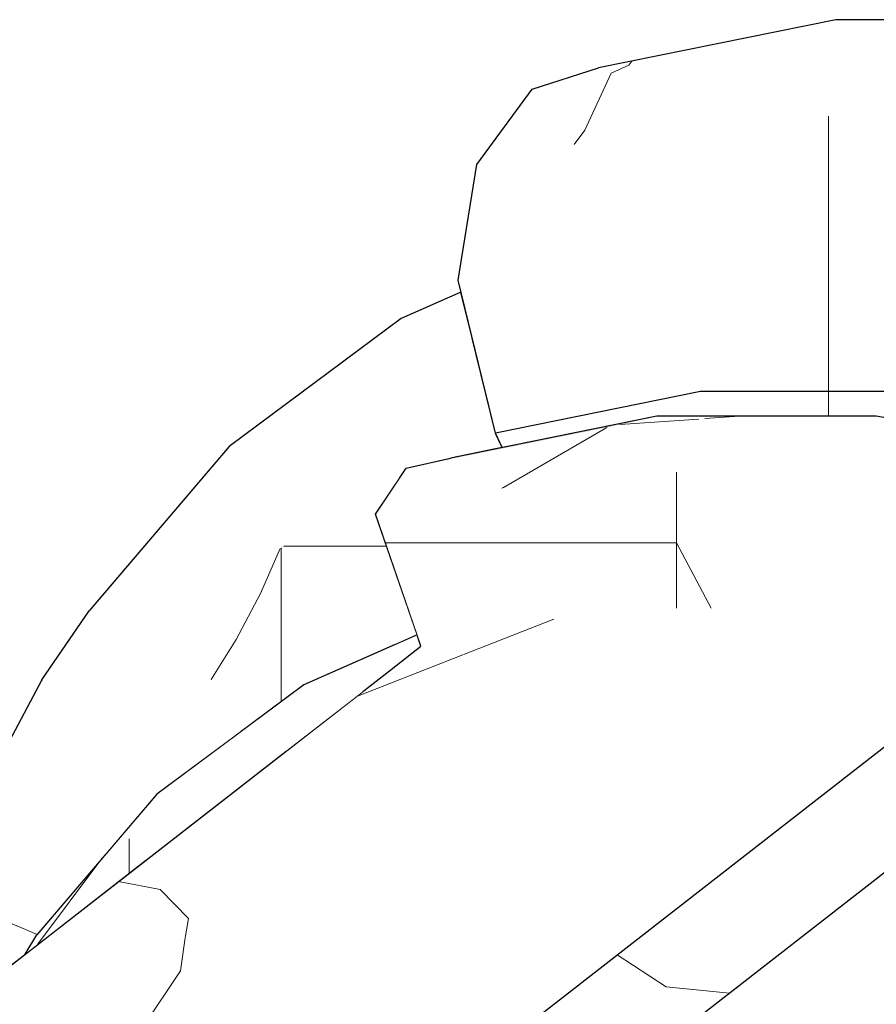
# Model space of a CAD drawing. Header units: millimetres. Extents: x -36478 to 31050, y -14811 to 11827.
# Tile 147 of 217: x -17136 to -17061, y 8816 to 8902. Entities that reach past the tile are written whole.
import ezdxf

# ---------------------------------------------------------------- set-up
doc = ezdxf.new("R2010")
doc.units = ezdxf.units.MM
doc.header["$MEASUREMENT"] = 0
doc.linetypes.add('Wipeout_Contour', pattern=[1000, 0, -1000])
doc.layers.add('Nové_Konstrukce - krov', color=7, linetype='Continuous')
doc.layers.add('Nové_Výplně - Povrchové', color=7, linetype='Continuous')

# ---------------------------------------------------------------- blocks, each defined once
blk = doc.blocks.new('*X3457')
at = {"layer": 'Nové_Výplně - Povrchové', "color": 21, "linetype": 'Continuous', "lineweight": 20, "true_color": 0xffaaaa}
blk.add_line((-17134.378, 8821.908), (-17139.526, 8824.086), dxfattribs=at)
blk = doc.blocks.new('výplň_1728_1', base_point=(0, 0))
at = {"color": 254, "linetype": 'Wipeout_Contour', "lineweight": 0, "ltscale": 115643.215938}
blk.add_wipeout([(-17133.278, 8835.826), (-17141.801, 8819.811), (-17139.283, 8817.182), (-17135.433, 8820.177), (-17134.417, 8821.862), (-17128.329, 8828.998)], dxfattribs=at).dxf.layer = 'Nové_Výplně - Povrchové'
at = {"layer": 'Nové_Výplně - Povrchové', "color": 21, "linetype": 'Continuous', "lineweight": 20, "true_color": 0xffaaaa}
blk.add_blockref('*X3457', (0, 0), dxfattribs=at)
blk = doc.blocks.new('*X3459')
at = {"layer": 'Nové_Výplně - Povrchové', "color": 21, "linetype": 'Continuous', "lineweight": 20, "true_color": 0xffaaaa}
for p, q in [((-17139.679, 8824.374), (-17141.049, 8830.938)), ((-17139.526, 8824.086), (-17139.679, 8824.374))]:
    blk.add_line(p, q, dxfattribs=at)
blk = doc.blocks.new('výplň_1729_1', base_point=(0, 0))
at = {"color": 254, "linetype": 'Wipeout_Contour', "lineweight": 0, "ltscale": 77119.364368}
blk.add_wipeout([(-17142.973, 8827.323), (-17141.801, 8819.811), (-17133.278, 8835.826), (-17133.973, 8844.233)], dxfattribs=at).dxf.layer = 'Nové_Výplně - Povrchové'
at = {"layer": 'Nové_Výplně - Povrchové', "color": 21, "linetype": 'Continuous', "lineweight": 20, "true_color": 0xffaaaa}
blk.add_blockref('*X3459', (0, 0), dxfattribs=at)
blk = doc.blocks.new('výplň_1730_1', base_point=(0, 0))
at = {"color": 254, "linetype": 'Wipeout_Contour', "lineweight": 0, "ltscale": 96353.514572}
blk.add_wipeout([(-17121.812, 8849.264), (-17133.278, 8835.826), (-17128.329, 8828.998), (-17123.888, 8834.203), (-17116.591, 8839.628)], dxfattribs=at).dxf.layer = 'Nové_Výplně - Povrchové'
blk = doc.blocks.new('výplň_1731_1', base_point=(0, 0))
at = {"color": 254, "linetype": 'Wipeout_Contour', "lineweight": 0, "ltscale": 77117.436432}
blk.add_wipeout([(-17129.837, 8850.291), (-17133.973, 8844.233), (-17121.867, 8858.423), (-17117.527, 8864.719)], dxfattribs=at).dxf.layer = 'Nové_Výplně - Povrchové'
blk = doc.blocks.new('výplň_1732_1', base_point=(0, 0))
at = {"color": 254, "linetype": 'Wipeout_Contour', "lineweight": 0, "ltscale": 77092.548168}
blk.add_wipeout([(-17102.432, 8875.942), (-17117.527, 8864.719), (-17121.867, 8858.423), (-17107.021, 8869.46)], dxfattribs=at).dxf.layer = 'Nové_Výplně - Povrchové'
blk = doc.blocks.new('výplň_1733_1', base_point=(0, 0))
at = {"color": 254, "linetype": 'Wipeout_Contour', "lineweight": 0, "ltscale": 77110.61196}
blk.add_wipeout([(-17133.973, 8844.233), (-17133.278, 8835.826), (-17121.812, 8849.264), (-17121.867, 8858.423)], dxfattribs=at).dxf.layer = 'Nové_Výplně - Povrchové'
blk = doc.blocks.new('*X3469')
at = {"layer": 'Nové_Výplně - Povrchové', "color": 21, "linetype": 'Continuous', "lineweight": 20, "true_color": 0xffaaaa}
for p, q in [((-17113.065, 8855.767), (-17114.797, 8851.806)), ((-17112.973, 8855.836), (-17112.973, 8842.318)), ((-17112.78, 8855.979), (-17106.31, 8855.979)), ((-17114.797, 8851.806), (-17116.918, 8847.776)), ((-17116.918, 8847.776), (-17119.104, 8844.265))]:
    blk.add_line(p, q, dxfattribs=at)
blk = doc.blocks.new('výplň_1734_1', base_point=(0, 0))
at = {"color": 254, "linetype": 'Wipeout_Contour', "lineweight": 0, "ltscale": 96320.645574}
blk.add_wipeout([(-17121.812, 8849.264), (-17116.591, 8839.628), (-17110.976, 8843.803), (-17102.975, 8847.328), (-17107.752, 8859.718)], dxfattribs=at).dxf.layer = 'Nové_Výplně - Povrchové'
at = {"layer": 'Nové_Výplně - Povrchové', "color": 21, "linetype": 'Continuous', "lineweight": 20, "true_color": 0xffaaaa}
blk.add_blockref('*X3469', (0, 0), dxfattribs=at)
blk = doc.blocks.new('výplň_1735_1', base_point=(0, 0))
at = {"color": 254, "linetype": 'Wipeout_Contour', "lineweight": 0, "ltscale": 77086.471482}
blk.add_wipeout([(-17121.867, 8858.423), (-17121.812, 8849.264), (-17107.752, 8859.718), (-17107.021, 8869.46)], dxfattribs=at).dxf.layer = 'Nové_Výplně - Povrchové'
blk = doc.blocks.new('výplň_1736_1', base_point=(0, 0))
at = {"color": 254, "linetype": 'Wipeout_Contour', "lineweight": 0, "ltscale": 154094.682629}
blk.add_wipeout([(-17107.752, 8859.718), (-17102.531, 8862.018), (-17101.994, 8862.817), (-17099.35, 8863.42), (-17094.107, 8865.73), (-17094.172, 8865.868), (-17096.206, 8874.226), (-17107.021, 8869.46)], dxfattribs=at).dxf.layer = 'Nové_Výplně - Povrchové'
blk = doc.blocks.new('*X3475')
at = {"layer": 'Nové_Výplně - Povrchové', "color": 21, "linetype": 'Continuous', "lineweight": 20, "true_color": 0xffaaaa}
blk.add_line((-17106.31, 8855.979), (-17103.735, 8855.979), dxfattribs=at)
blk = doc.blocks.new('výplň_1737_1', base_point=(0, 0))
at = {"color": 254, "linetype": 'Wipeout_Contour', "lineweight": 0, "ltscale": 96301.396785}
blk.add_wipeout([(-17102.531, 8862.018), (-17107.752, 8859.718), (-17102.975, 8847.328), (-17101.039, 8848.181), (-17104.705, 8858.785)], dxfattribs=at).dxf.layer = 'Nové_Výplně - Povrchové'
at = {"layer": 'Nové_Výplně - Povrchové', "color": 21, "linetype": 'Continuous', "lineweight": 20, "true_color": 0xffaaaa}
blk.add_blockref('*X3475', (0, 0), dxfattribs=at)
blk = doc.blocks.new('výplň_1738_1', base_point=(0, 0))
at = {"color": 254, "linetype": 'Wipeout_Contour', "lineweight": 0, "ltscale": 77030.859025}
blk.add_wipeout([(-17094.107, 8865.73), (-17099.35, 8863.42), (-17098.121, 8863.7), (-17093.579, 8864.621)], dxfattribs=at).dxf.layer = 'Nové_Výplně - Povrchové'
blk = doc.blocks.new('výplň_1739_1', base_point=(0, 0))
at = {"color": 254, "linetype": 'Wipeout_Contour', "lineweight": 0, "ltscale": 77014.37838}
blk.add_wipeout([(-17077.62, 8883.336), (-17097.445, 8879.316), (-17094.172, 8865.868), (-17076.152, 8869.523)], dxfattribs=at).dxf.layer = 'Nové_Výplně - Povrchové'
blk = doc.blocks.new('výplň_1740_1', base_point=(0, 0))
at = {"color": 254, "linetype": 'Wipeout_Contour', "lineweight": 0, "ltscale": 77065.650475}
blk.add_wipeout([(-17107.021, 8869.46), (-17096.206, 8874.226), (-17097.186, 8878.253), (-17102.432, 8875.942)], dxfattribs=at).dxf.layer = 'Nové_Výplně - Povrchové'
blk = doc.blocks.new('*X3483')
at = {"layer": 'Nové_Výplně - Povrchové', "color": 21, "linetype": 'Continuous', "lineweight": 20, "true_color": 0xffaaaa}
for p, q in [((-17084.015, 8897.469), (-17082.456, 8898.159)), ((-17082.456, 8898.159), (-17082.189, 8898.525))]:
    blk.add_line(p, q, dxfattribs=at)
blk = doc.blocks.new('výplň_1741_1', base_point=(0, 0))
at = {"color": 254, "linetype": 'Wipeout_Contour', "lineweight": 0, "ltscale": 77028.478558}
blk.add_wipeout([(-17064.278, 8902.158), (-17085.121, 8897.931), (-17090.93, 8896.066), (-17069.787, 8900.354)], dxfattribs=at).dxf.layer = 'Nové_Výplně - Povrchové'
at = {"layer": 'Nové_Výplně - Povrchové', "color": 21, "linetype": 'Continuous', "lineweight": 20, "true_color": 0xffaaaa}
blk.add_blockref('*X3483', (0, 0), dxfattribs=at)
blk = doc.blocks.new('*X3485')
at = {"layer": 'Nové_Výplně - Povrchové', "color": 21, "linetype": 'Continuous', "lineweight": 20, "true_color": 0xffaaaa}
for p, q in [((-17086.323, 8892.468), (-17084.015, 8897.469)), ((-17087.244, 8891.195), (-17086.323, 8892.468))]:
    blk.add_line(p, q, dxfattribs=at)
blk = doc.blocks.new('výplň_1742_1', base_point=(0, 0))
at = {"color": 254, "linetype": 'Wipeout_Contour', "lineweight": 0, "ltscale": 77039.591962}
blk.add_wipeout([(-17090.93, 8896.066), (-17095.807, 8889.458), (-17074.982, 8893.681), (-17069.787, 8900.354)], dxfattribs=at).dxf.layer = 'Nové_Výplně - Povrchové'
at = {"layer": 'Nové_Výplně - Povrchové', "color": 21, "linetype": 'Continuous', "lineweight": 20, "true_color": 0xffaaaa}
blk.add_blockref('*X3485', (0, 0), dxfattribs=at)
blk = doc.blocks.new('výplň_1743_1', base_point=(0, 0))
at = {"color": 254, "linetype": 'Wipeout_Contour', "lineweight": 0, "ltscale": 77036.699392}
blk.add_wipeout([(-17097.445, 8879.316), (-17077.62, 8883.336), (-17074.982, 8893.681), (-17095.807, 8889.458)], dxfattribs=at).dxf.layer = 'Nové_Výplně - Povrchové'
blk = doc.blocks.new('výplň_1745_1', base_point=(0, 0))
at = {"color": 254, "linetype": 'Wipeout_Contour', "lineweight": 0, "ltscale": 96239.678612}
blk.add_wipeout([(-17076.152, 8869.523), (-17094.172, 8865.868), (-17093.579, 8864.621), (-17079.999, 8867.375), (-17075.483, 8867.375)], dxfattribs=at).dxf.layer = 'Nové_Výplně - Povrchové'
blk = doc.blocks.new('*X3493')
at = {"layer": 'Nové_Výplně - Povrchové', "color": 21, "linetype": 'Continuous', "lineweight": 20, "true_color": 0xffaaaa}
blk.add_line((-17064.937, 8869.523), (-17064.937, 8867.375), dxfattribs=at)
blk = doc.blocks.new('výplň_1746_1', base_point=(0, 0))
at = {"color": 254, "linetype": 'Wipeout_Contour', "lineweight": 0, "ltscale": 96159.426354}
blk.add_wipeout([(-17056.993, 8869.523), (-17076.152, 8869.523), (-17075.483, 8867.375), (-17060.732, 8867.375), (-17056.549, 8866.6)], dxfattribs=at).dxf.layer = 'Nové_Výplně - Povrchové'
at = {"layer": 'Nové_Výplně - Povrchové', "color": 21, "linetype": 'Continuous', "lineweight": 20, "true_color": 0xffaaaa}
blk.add_blockref('*X3493', (0, 0), dxfattribs=at)
blk = doc.blocks.new('*X3499')
at = {"layer": 'Nové_Výplně - Povrchové', "color": 21, "linetype": 'Continuous', "lineweight": 20, "true_color": 0xffaaaa}
blk.add_line((-17064.937, 8883.336), (-17064.937, 8869.523), dxfattribs=at)
blk = doc.blocks.new('výplň_1749_1', base_point=(0, 0))
at = {"color": 254, "linetype": 'Wipeout_Contour', "lineweight": 0, "ltscale": 76948.613021}
blk.add_wipeout([(-17077.62, 8883.336), (-17076.152, 8869.523), (-17056.993, 8869.523), (-17056.544, 8883.336)], dxfattribs=at).dxf.layer = 'Nové_Výplně - Povrchové'
at = {"layer": 'Nové_Výplně - Povrchové', "color": 21, "linetype": 'Continuous', "lineweight": 20, "true_color": 0xffaaaa}
blk.add_blockref('*X3499', (0, 0), dxfattribs=at)
blk = doc.blocks.new('výplň_1751_1', base_point=(0, 0))
at = {"color": 254, "linetype": 'Wipeout_Contour', "lineweight": 0, "ltscale": 76955.604008}
blk.add_wipeout([(-17064.278, 8902.158), (-17069.787, 8900.354), (-17047.31, 8900.354), (-17042.119, 8902.158)], dxfattribs=at).dxf.layer = 'Nové_Výplně - Povrchové'
blk = doc.blocks.new('výplň_1752_1', base_point=(0, 0))
at = {"color": 254, "linetype": 'Wipeout_Contour', "lineweight": 0, "ltscale": 76966.740726}
blk.add_wipeout([(-17047.31, 8900.354), (-17069.787, 8900.354), (-17074.982, 8893.681), (-17052.842, 8893.681)], dxfattribs=at).dxf.layer = 'Nové_Výplně - Povrchové'
blk = doc.blocks.new('*X3507')
at = {"layer": 'Nové_Výplně - Povrchové', "color": 21, "linetype": 'Continuous', "lineweight": 20, "true_color": 0xffaaaa}
blk.add_line((-17064.937, 8893.681), (-17064.937, 8883.336), dxfattribs=at)
blk = doc.blocks.new('výplň_1753_1', base_point=(0, 0))
at = {"color": 254, "linetype": 'Wipeout_Contour', "lineweight": 0, "ltscale": 76966.118976}
blk.add_wipeout([(-17077.62, 8883.336), (-17056.544, 8883.336), (-17052.842, 8893.681), (-17074.982, 8893.681)], dxfattribs=at).dxf.layer = 'Nové_Výplně - Povrchové'
at = {"layer": 'Nové_Výplně - Povrchové', "color": 21, "linetype": 'Continuous', "lineweight": 20, "true_color": 0xffaaaa}
blk.add_blockref('*X3507', (0, 0), dxfattribs=at)
blk = doc.blocks.new('*X3565')
at = {"layer": 'Nové_Výplně - Povrchové', "color": 21, "linetype": 'Continuous', "lineweight": 20, "true_color": 0xffaaaa}
blk.add_line((-17128.71, 8828.551), (-17134.351, 8821.018), dxfattribs=at)
blk = doc.blocks.new('výplň_1782_1', base_point=(0, 0))
at = {"color": 254, "linetype": 'Wipeout_Contour', "lineweight": 0, "ltscale": 96352.164107}
blk.add_wipeout([(-17135.433, 8820.177), (-17133.967, 8821.317), (-17126.231, 8830.384), (-17123.888, 8834.203), (-17134.417, 8821.862)], dxfattribs=at).dxf.layer = 'Nové_Výplně - Povrchové'
at = {"layer": 'Nové_Výplně - Povrchové', "color": 21, "linetype": 'Continuous', "lineweight": 20, "true_color": 0xffaaaa}
blk.add_blockref('*X3565', (0, 0), dxfattribs=at)
blk = doc.blocks.new('*X3567')
at = {"layer": 'Nové_Výplně - Povrchové', "color": 21, "linetype": 'Continuous', "lineweight": 20, "true_color": 0xffaaaa}
blk.add_line((-17126.315, 8830.285), (-17126.315, 8827.268), dxfattribs=at)
blk = doc.blocks.new('výplň_1783_1', base_point=(0, 0))
at = {"color": 254, "linetype": 'Wipeout_Contour', "lineweight": 0, "ltscale": 57807.193985}
blk.add_wipeout([(-17133.967, 8821.317), (-17124.869, 8828.393), (-17126.231, 8830.384)], dxfattribs=at).dxf.layer = 'Nové_Výplně - Povrchové'
at = {"layer": 'Nové_Výplně - Povrchové', "color": 21, "linetype": 'Continuous', "lineweight": 20, "true_color": 0xffaaaa}
blk.add_blockref('*X3567', (0, 0), dxfattribs=at)
blk = doc.blocks.new('výplň_1784_1', base_point=(0, 0))
at = {"color": 254, "linetype": 'Wipeout_Contour', "lineweight": 0, "ltscale": 77060.145198}
blk.add_wipeout([(-17110.976, 8843.803), (-17123.888, 8834.203), (-17126.231, 8830.384), (-17113.49, 8839.857)], dxfattribs=at).dxf.layer = 'Nové_Výplně - Povrchové'
blk = doc.blocks.new('výplň_1785_1', base_point=(0, 0))
at = {"color": 254, "linetype": 'Wipeout_Contour', "lineweight": 0, "ltscale": 77057.120485}
blk.add_wipeout([(-17113.49, 8839.857), (-17126.231, 8830.384), (-17124.869, 8828.393), (-17112.543, 8837.98)], dxfattribs=at).dxf.layer = 'Nové_Výplně - Povrchové'
blk = doc.blocks.new('výplň_1786_1', base_point=(0, 0))
at = {"color": 254, "linetype": 'Wipeout_Contour', "lineweight": 0, "ltscale": 115543.55732}
blk.add_wipeout([(-17110.976, 8843.803), (-17113.49, 8839.857), (-17105.739, 8843.272), (-17103.328, 8845.147), (-17100.698, 8847.193), (-17101.039, 8848.181)], dxfattribs=at).dxf.layer = 'Nové_Výplně - Povrchové'
blk = doc.blocks.new('výplň_1787_1', base_point=(0, 0))
at = {"color": 254, "linetype": 'Wipeout_Contour', "lineweight": 0, "ltscale": 57777.795563}
blk.add_wipeout([(-17105.739, 8843.272), (-17113.49, 8839.857), (-17112.543, 8837.98)], dxfattribs=at).dxf.layer = 'Nové_Výplně - Povrchové'
blk = doc.blocks.new('*X3577')
at = {"layer": 'Nové_Výplně - Povrchové', "linetype": 'Continuous', "lineweight": 20, "true_color": 0xffaaaa}
blk.add_hatch(color=21, dxfattribs=at).paths.add_polyline_path([(-17079.999, 8867.375), (-17098.121, 8863.7), (-17101.994, 8862.817), (-17083.631, 8866.541)])
blk = doc.blocks.new('výplň_1788_1', base_point=(0, 0))
at = {"color": 254, "linetype": 'Wipeout_Contour', "lineweight": 0, "ltscale": 77013.28908}
blk.add_wipeout([(-17079.999, 8867.375), (-17098.121, 8863.7), (-17101.994, 8862.817), (-17083.631, 8866.541)], dxfattribs=at).dxf.layer = 'Nové_Výplně - Povrchové'
at = {"layer": 'Nové_Výplně - Povrchové', "color": 21, "linetype": 'Continuous', "lineweight": 20, "true_color": 0xffaaaa}
blk.add_blockref('*X3577', (0, 0), dxfattribs=at)
blk = doc.blocks.new('*X3585')
at = {"layer": 'Nové_Výplně - Povrchové', "color": 21, "linetype": 'Continuous', "lineweight": 20, "true_color": 0xffaaaa}
for p, q in [((-17083.24, 8866.631), (-17076.298, 8867.123)), ((-17075.798, 8867.158), (-17072.739, 8867.375))]:
    blk.add_line(p, q, dxfattribs=at)
blk = doc.blocks.new('výplň_1792_1', base_point=(0, 0))
at = {"color": 254, "linetype": 'Wipeout_Contour', "lineweight": 0, "ltscale": 76949.881207}
blk.add_wipeout([(-17060.732, 8867.375), (-17079.999, 8867.375), (-17083.631, 8866.541), (-17064.109, 8866.541)], dxfattribs=at).dxf.layer = 'Nové_Výplně - Povrchové'
at = {"layer": 'Nové_Výplně - Povrchové', "color": 21, "linetype": 'Continuous', "lineweight": 20, "true_color": 0xffaaaa}
blk.add_blockref('*X3585', (0, 0), dxfattribs=at)
blk = doc.blocks.new('výplň_1793_1', base_point=(0, 0))
at = {"color": 254, "linetype": 'Wipeout_Contour', "lineweight": 0, "ltscale": 76883.65451}
blk.add_wipeout([(-17064.109, 8866.541), (-17067.267, 8862.465), (-17047.417, 8858.785), (-17044.021, 8862.817)], dxfattribs=at).dxf.layer = 'Nové_Výplně - Povrchové'
blk = doc.blocks.new('výplň_1794_1', base_point=(0, 0))
at = {"color": 254, "linetype": 'Wipeout_Contour', "lineweight": 0, "ltscale": 76876.636273}
blk.add_wipeout([(-17060.732, 8867.375), (-17064.109, 8866.541), (-17044.021, 8862.817), (-17040.906, 8863.7)], dxfattribs=at).dxf.layer = 'Nové_Výplně - Povrchové'
blk = doc.blocks.new('výplň_1801_1', base_point=(0, 0))
at = {"color": 254, "linetype": 'Wipeout_Contour', "lineweight": 0, "ltscale": 115340.749967}
blk.add_wipeout([(-17035.534, 8826.882), (-17160.262, 8729.872), (-17157.18, 8728.168), (-17155.1, 8726.626), (-17146.511, 8720.102), (-17020.155, 8818.378)], dxfattribs=at).dxf.layer = 'Nové_Výplně - Povrchové'
blk = doc.blocks.new('výplň_1802_1', base_point=(0, 0))
at = {"color": 254, "linetype": 'Wipeout_Contour', "lineweight": 0, "ltscale": 96000.173416}
blk.add_wipeout([(-17146.511, 8720.102), (-17137.233, 8713.055), (-17132.821, 8708.623), (-17005.762, 8807.446), (-17020.155, 8818.378)], dxfattribs=at).dxf.layer = 'Nové_Výplně - Povrchové'
blk = doc.blocks.new('*X3611')
at = {"layer": 'Nové_Výplně - Povrchové', "color": 21, "linetype": 'Continuous', "lineweight": 20, "true_color": 0xffaaaa}
for p, q in [((-17083.469, 8820.11), (-17079.173, 8817.305)), ((-17079.173, 8817.305), (-17073.611, 8816.751)), ((-17108.473, 8800.663), (-17112.34, 8786.628)), ((-17139.758, 8776.33), (-17141.005, 8771.804)), ((-17141.143, 8771.304), (-17143.625, 8762.295))]:
    blk.add_line(p, q, dxfattribs=at)
blk = doc.blocks.new('výplň_1805_1', base_point=(0, 0))
at = {"color": 254, "linetype": 'Wipeout_Contour', "lineweight": 0, "ltscale": 288285.53223}
blk.add_wipeout([(-17184.175, 8741.783), (-17177.159, 8739.216), (-17174.903, 8737.968), (-17048.649, 8836.165), (-17047.569, 8846.337), (-17044.173, 8850.369), (-17041.059, 8851.252), (-17037.474, 8849.94), (-17037.432, 8853.42), (-17036.909, 8856.323), (-17039.696, 8854.155), (-17040.906, 8863.7), (-17044.021, 8862.817), (-17047.417, 8858.785), (-17048.648, 8847.193)], dxfattribs=at).dxf.layer = 'Nové_Výplně - Povrchové'
at = {"layer": 'Nové_Výplně - Povrchové', "color": 21, "linetype": 'Continuous', "lineweight": 20, "true_color": 0xffaaaa}
blk.add_blockref('*X3611', (0, 0), dxfattribs=at)
blk = doc.blocks.new('výplň_1821_1', base_point=(0, 0))
at = {"color": 254, "linetype": 'Wipeout_Contour', "lineweight": 0, "ltscale": 76946.67229}
blk.add_wipeout([(-17174.903, 8737.968), (-17173.924, 8737.427), (-17051.43, 8832.699), (-17052.783, 8832.95)], dxfattribs=at).dxf.layer = 'Nové_Výplně - Povrchové'
blk = doc.blocks.new('*X3645')
at = {"layer": 'Nové_Výplně - Povrchové', "color": 21, "linetype": 'Continuous', "lineweight": 20, "true_color": 0xffaaaa}
blk.add_line((-17093.611, 8861.034), (-17084.386, 8866.388), dxfattribs=at)
blk = doc.blocks.new('výplň_1822_1', base_point=(0, 0))
at = {"color": 254, "linetype": 'Wipeout_Contour', "lineweight": 0, "ltscale": 77020.407825}
blk.add_wipeout([(-17101.994, 8862.817), (-17104.705, 8858.785), (-17086.559, 8862.465), (-17083.631, 8866.541)], dxfattribs=at).dxf.layer = 'Nové_Výplně - Povrchové'
at = {"layer": 'Nové_Výplně - Povrchové', "color": 21, "linetype": 'Continuous', "lineweight": 20, "true_color": 0xffaaaa}
blk.add_blockref('*X3645', (0, 0), dxfattribs=at)
blk = doc.blocks.new('výplň_1823_1', base_point=(0, 0))
at = {"color": 254, "linetype": 'Wipeout_Contour', "lineweight": 0, "ltscale": 76868.005224}
blk.add_wipeout([(-17048.648, 8847.193), (-17066.684, 8850.536), (-17069.314, 8848.491), (-17051.278, 8845.147)], dxfattribs=at).dxf.layer = 'Nové_Výplně - Povrchové'
blk = doc.blocks.new('výplň_1824_1', base_point=(0, 0))
at = {"color": 254, "linetype": 'Wipeout_Contour', "lineweight": 0, "ltscale": 76956.959076}
blk.add_wipeout([(-17083.631, 8866.541), (-17086.559, 8862.465), (-17067.267, 8862.465), (-17064.109, 8866.541)], dxfattribs=at).dxf.layer = 'Nové_Výplně - Povrchové'
blk = doc.blocks.new('výplň_1825_1', base_point=(0, 0))
at = {"color": 254, "linetype": 'Wipeout_Contour', "lineweight": 0, "ltscale": 76934.229478}
blk.add_wipeout([(-17066.684, 8850.536), (-17084.211, 8850.536), (-17086.841, 8848.491), (-17069.314, 8848.491)], dxfattribs=at).dxf.layer = 'Nové_Výplně - Povrchové'
blk = doc.blocks.new('*X3653')
at = {"layer": 'Nové_Výplně - Povrchové', "color": 21, "linetype": 'Continuous', "lineweight": 20, "true_color": 0xffaaaa}
for p, q in [((-17103.835, 8856.269), (-17102.298, 8856.269)), ((-17102.298, 8856.269), (-17085.339, 8856.269))]:
    blk.add_line(p, q, dxfattribs=at)
blk = doc.blocks.new('výplň_1826_1', base_point=(0, 0))
at = {"color": 254, "linetype": 'Wipeout_Contour', "lineweight": 0, "ltscale": 77005.29462}
blk.add_wipeout([(-17100.698, 8847.193), (-17084.211, 8850.536), (-17086.559, 8862.465), (-17104.705, 8858.785)], dxfattribs=at).dxf.layer = 'Nové_Výplně - Povrchové'
at = {"layer": 'Nové_Výplně - Povrchové', "color": 21, "linetype": 'Continuous', "lineweight": 20, "true_color": 0xffaaaa}
blk.add_blockref('*X3653', (0, 0), dxfattribs=at)
blk = doc.blocks.new('*X3655')
at = {"layer": 'Nové_Výplně - Povrchové', "color": 21, "linetype": 'Continuous', "lineweight": 20, "true_color": 0xffaaaa}
blk.add_line((-17097.026, 8846.425), (-17089.04, 8849.557), dxfattribs=at)
blk = doc.blocks.new('výplň_1827_1', base_point=(0, 0))
at = {"color": 254, "linetype": 'Wipeout_Contour', "lineweight": 0, "ltscale": 76991.562858}
blk.add_wipeout([(-17084.211, 8850.536), (-17100.698, 8847.193), (-17103.328, 8845.147), (-17086.841, 8848.491)], dxfattribs=at).dxf.layer = 'Nové_Výplně - Povrchové'
at = {"layer": 'Nové_Výplně - Povrchové', "color": 21, "linetype": 'Continuous', "lineweight": 20, "true_color": 0xffaaaa}
blk.add_blockref('*X3655', (0, 0), dxfattribs=at)
blk = doc.blocks.new('*X3657')
at = {"layer": 'Nové_Výplně - Povrchové', "color": 21, "linetype": 'Continuous', "lineweight": 20, "true_color": 0xffaaaa}
for p, q in [((-17078.28, 8862.465), (-17078.28, 8850.536)), ((-17085.339, 8856.269), (-17078.28, 8856.269)), ((-17075.23, 8850.536), (-17078.28, 8856.269))]:
    blk.add_line(p, q, dxfattribs=at)
blk = doc.blocks.new('výplň_1828_1', base_point=(0, 0))
at = {"color": 254, "linetype": 'Wipeout_Contour', "lineweight": 0, "ltscale": 76945.106519}
blk.add_wipeout([(-17084.211, 8850.536), (-17066.684, 8850.536), (-17067.267, 8862.465), (-17086.559, 8862.465)], dxfattribs=at).dxf.layer = 'Nové_Výplně - Povrchové'
at = {"layer": 'Nové_Výplně - Povrchové', "color": 21, "linetype": 'Continuous', "lineweight": 20, "true_color": 0xffaaaa}
blk.add_blockref('*X3657', (0, 0), dxfattribs=at)
blk = doc.blocks.new('*X3659')
at = {"layer": 'Nové_Výplně - Povrchové', "color": 21, "linetype": 'Continuous', "lineweight": 20, "true_color": 0xffaaaa}
for p, q in [((-17106.423, 8842.74), (-17097.026, 8846.425)), ((-17123.59, 8825.833), (-17127.238, 8826.551)), ((-17121.095, 8823.301), (-17123.59, 8825.833)), ((-17121.406, 8821.608), (-17121.095, 8823.301)), ((-17160.763, 8792.055), (-17156.927, 8793.98)), ((-17182.602, 8783.49), (-17158.019, 8793.131)), ((-17160.763, 8792.055), (-17160.763, 8790.997)), ((-17208.567, 8761.243), (-17189.304, 8768.798))]:
    blk.add_line(p, q, dxfattribs=at)
blk = doc.blocks.new('výplň_1829_1', base_point=(0, 0))
at = {"color": 254, "linetype": 'Wipeout_Contour', "lineweight": 0, "ltscale": 77112.613254}
blk.add_wipeout([(-17210.697, 8761.638), (-17200.855, 8759.814), (-17086.841, 8848.491), (-17103.328, 8845.147)], dxfattribs=at).dxf.layer = 'Nové_Výplně - Povrchové'
at = {"layer": 'Nové_Výplně - Povrchové', "color": 21, "linetype": 'Continuous', "lineweight": 20, "true_color": 0xffaaaa}
blk.add_blockref('*X3659', (0, 0), dxfattribs=at)
blk = doc.blocks.new('*X3661')
at = {"layer": 'Nové_Výplně - Povrchové', "color": 21, "linetype": 'Continuous', "lineweight": 20, "true_color": 0xffaaaa}
for p, q in [((-17121.799, 8818.7), (-17121.406, 8821.608)), ((-17125.666, 8812.945), (-17121.799, 8818.7)), ((-17132.499, 8806.936), (-17125.666, 8812.945)), ((-17135.261, 8805.008), (-17132.499, 8806.936)), ((-17138.277, 8803.096), (-17135.261, 8805.008)), ((-17141.533, 8801.209), (-17138.277, 8803.096)), ((-17145.011, 8799.357), (-17141.533, 8801.209)), ((-17158.019, 8793.131), (-17133.056, 8798.914)), ((-17148.693, 8797.551), (-17145.011, 8799.357)), ((-17152.559, 8795.799), (-17148.693, 8797.551)), ((-17156.589, 8794.111), (-17152.559, 8795.799)), ((-17156.927, 8793.98), (-17156.589, 8794.111)), ((-17160.763, 8790.997), (-17160.763, 8783.952)), ((-17160.763, 8783.952), (-17160.763, 8777.364)), ((-17189.304, 8768.798), (-17164.341, 8774.581))]:
    blk.add_line(p, q, dxfattribs=at)
blk = doc.blocks.new('výplň_1830_1', base_point=(0, 0))
at = {"color": 254, "linetype": 'Wipeout_Contour', "lineweight": 0, "ltscale": 115657.662038}
blk.add_wipeout([(-17086.841, 8848.491), (-17200.855, 8759.814), (-17197.658, 8759.221), (-17193.772, 8756.852), (-17192.637, 8752.573), (-17069.314, 8848.491)], dxfattribs=at).dxf.layer = 'Nové_Výplně - Povrchové'
at = {"layer": 'Nové_Výplně - Povrchové', "color": 21, "linetype": 'Continuous', "lineweight": 20, "true_color": 0xffaaaa}
blk.add_blockref('*X3661', (0, 0), dxfattribs=at)
blk = doc.blocks.new('výplň_1831_1', base_point=(0, 0))
at = {"color": 254, "linetype": 'Wipeout_Contour', "lineweight": 0, "ltscale": 76875.442601}
blk.add_wipeout([(-17066.684, 8850.536), (-17048.648, 8847.193), (-17047.417, 8858.785), (-17067.267, 8862.465)], dxfattribs=at).dxf.layer = 'Nové_Výplně - Povrchové'
blk = doc.blocks.new('výplň_1832_1', base_point=(0, 0))
at = {"color": 254, "linetype": 'Wipeout_Contour', "lineweight": 0, "ltscale": 76911.840179}
blk.add_wipeout([(-17051.43, 8832.699), (-17173.924, 8737.427), (-17160.262, 8729.872), (-17035.534, 8826.882)], dxfattribs=at).dxf.layer = 'Nové_Výplně - Povrchové'
blk = doc.blocks.new('výplň_1833_1', base_point=(0, 0))
at = {"color": 254, "linetype": 'Wipeout_Contour', "lineweight": 0, "ltscale": 115580.140981}
blk.add_wipeout([(-17192.637, 8752.573), (-17190.981, 8746.323), (-17189.747, 8743.823), (-17184.175, 8741.783), (-17051.278, 8845.147), (-17069.314, 8848.491)], dxfattribs=at).dxf.layer = 'Nové_Výplně - Povrchové'

msp = doc.modelspace()

# ---------------------------------------------------------------- block references
at = {"layer": 'Nové_Výplně - Povrchové', "color": 21, "linetype": 'Continuous', "lineweight": 20, "true_color": 0xffaaaa}
for name in ['výplň_1741_1', 'výplň_1728_1']:
    msp.add_blockref(name, (0, 0), dxfattribs=at)

# ---------------------------------------------------------------- next in the draw order: block references
for name in ['výplň_1742_1', 'výplň_1729_1']:
    msp.add_blockref(name, (0, 0), dxfattribs=at)

# ---------------------------------------------------------------- next in the draw order: linework, layer by layer
at = {"layer": 'Nové_Konstrukce - krov', "color": 1, "linetype": 'Continuous', "lineweight": 25}
msp.add_line((-17090.93, 8896.066), (-17085.121, 8897.931), dxfattribs=at)

# ---------------------------------------------------------------- next in the draw order: block references
at = {"layer": 'Nové_Výplně - Povrchové', "color": 21, "linetype": 'Continuous', "lineweight": 20, "true_color": 0xffaaaa}
for name in ['výplň_1751_1', 'výplň_1730_1']:
    msp.add_blockref(name, (0, 0), dxfattribs=at)

# ---------------------------------------------------------------- next in the draw order: linework, layer by layer
at = {"layer": 'Nové_Konstrukce - krov', "color": 1, "linetype": 'Continuous', "lineweight": 25}
msp.add_line((-17042.119, 8902.158), (-17064.278, 8902.158), dxfattribs=at)

# ---------------------------------------------------------------- next in the draw order: block references
at = {"layer": 'Nové_Výplně - Povrchové', "color": 21, "linetype": 'Continuous', "lineweight": 20, "true_color": 0xffaaaa}
for name in ['výplň_1731_1', 'výplň_1782_1']:
    msp.add_blockref(name, (0, 0), dxfattribs=at)

# ---------------------------------------------------------------- next in the draw order: block references
for name in ['výplň_1732_1', 'výplň_1783_1']:
    msp.add_blockref(name, (0, 0), dxfattribs=at)

# ---------------------------------------------------------------- next in the draw order: block references
for name in ['výplň_1733_1', 'výplň_1801_1']:
    msp.add_blockref(name, (0, 0), dxfattribs=at)

# ---------------------------------------------------------------- next in the draw order: block references
for name in ['výplň_1734_1', 'výplň_1802_1']:
    msp.add_blockref(name, (0, 0), dxfattribs=at)

# ---------------------------------------------------------------- next in the draw order: block references
for name in ['výplň_1735_1', 'výplň_1784_1']:
    msp.add_blockref(name, (0, 0), dxfattribs=at)

# ---------------------------------------------------------------- next in the draw order: block references
for name in ['výplň_1736_1', 'výplň_1785_1']:
    msp.add_blockref(name, (0, 0), dxfattribs=at)

# ---------------------------------------------------------------- next in the draw order: block references
for name in ['výplň_1738_1', 'výplň_1737_1']:
    msp.add_blockref(name, (0, 0), dxfattribs=at)

# ---------------------------------------------------------------- next in the draw order: block references
for name in ['výplň_1739_1', 'výplň_1786_1']:
    msp.add_blockref(name, (0, 0), dxfattribs=at)

# ---------------------------------------------------------------- next in the draw order: block references
for name in ['výplň_1743_1', 'výplň_1740_1', 'výplň_1745_1', 'výplň_1787_1']:
    msp.add_blockref(name, (0, 0), dxfattribs=at)

# ---------------------------------------------------------------- next in the draw order: linework, layer by layer
at = {"layer": 'Nové_Konstrukce - krov', "color": 1, "linetype": 'Continuous', "lineweight": 25}
for p, q in [((-17095.807, 8889.458), (-17090.93, 8896.066)), ((-17097.445, 8879.316), (-17095.807, 8889.458)), ((-17097.186, 8878.253), (-17102.432, 8875.942))]:
    msp.add_line(p, q, dxfattribs=at)

# ---------------------------------------------------------------- next in the draw order: block references
at = {"layer": 'Nové_Výplně - Povrchové', "color": 21, "linetype": 'Continuous', "lineweight": 20, "true_color": 0xffaaaa}
for name in ['výplň_1752_1', 'výplň_1746_1', 'výplň_1788_1']:
    msp.add_blockref(name, (0, 0), dxfattribs=at)

# ---------------------------------------------------------------- next in the draw order: linework, layer by layer
at = {"layer": 'Nové_Konstrukce - krov', "color": 1, "linetype": 'Continuous', "lineweight": 25}
msp.add_line((-17064.278, 8902.158), (-17085.121, 8897.931), dxfattribs=at)

# ---------------------------------------------------------------- next in the draw order: block references
at = {"layer": 'Nové_Výplně - Povrchové', "color": 21, "linetype": 'Continuous', "lineweight": 20, "true_color": 0xffaaaa}
for name in ['výplň_1749_1', 'výplň_1792_1']:
    msp.add_blockref(name, (0, 0), dxfattribs=at)

# ---------------------------------------------------------------- next in the draw order: linework, layer by layer
at = {"layer": 'Nové_Konstrukce - krov', "color": 1, "linetype": 'Continuous', "lineweight": 25}
msp.add_line((-17056.993, 8869.523), (-17076.152, 8869.523), dxfattribs=at)

# ---------------------------------------------------------------- next in the draw order: block references
at = {"layer": 'Nové_Výplně - Povrchové', "color": 21, "linetype": 'Continuous', "lineweight": 20, "true_color": 0xffaaaa}
for name in ['výplň_1753_1', 'výplň_1793_1']:
    msp.add_blockref(name, (0, 0), dxfattribs=at)

# ---------------------------------------------------------------- next in the draw order: block references
msp.add_blockref('výplň_1794_1', (0, 0), dxfattribs=at)

# ---------------------------------------------------------------- next in the draw order: linework, layer by layer
at = {"layer": 'Nové_Konstrukce - krov', "color": 1, "linetype": 'Continuous', "lineweight": 25}
msp.add_line((-17060.732, 8867.375), (-17079.999, 8867.375), dxfattribs=at)

# ---------------------------------------------------------------- next in the draw order: block references
at = {"layer": 'Nové_Výplně - Povrchové', "color": 21, "linetype": 'Continuous', "lineweight": 20, "true_color": 0xffaaaa}
msp.add_blockref('výplň_1805_1', (0, 0), dxfattribs=at)

# ---------------------------------------------------------------- next in the draw order: linework, layer by layer
at = {"layer": 'Nové_Konstrukce - krov', "color": 1, "linetype": 'Continuous', "lineweight": 25}
for p, q in [((-17040.906, 8863.7), (-17060.732, 8867.375)), ((-17117.527, 8864.719), (-17129.837, 8850.291))]:
    msp.add_line(p, q, dxfattribs=at)

# ---------------------------------------------------------------- next in the draw order: block references
at = {"layer": 'Nové_Výplně - Povrchové', "color": 21, "linetype": 'Continuous', "lineweight": 20, "true_color": 0xffaaaa}
for name in ['výplň_1822_1', 'výplň_1823_1', 'výplň_1821_1']:
    msp.add_blockref(name, (0, 0), dxfattribs=at)

# ---------------------------------------------------------------- next in the draw order: linework, layer by layer
at = {"layer": 'Nové_Konstrukce - krov', "color": 1, "linetype": 'Continuous', "lineweight": 25}
for p, q in [((-17094.172, 8865.868), (-17097.445, 8879.316)), ((-17102.432, 8875.942), (-17117.527, 8864.719)), ((-17093.579, 8864.621), (-17094.172, 8865.868))]:
    msp.add_line(p, q, dxfattribs=at)

# ---------------------------------------------------------------- next in the draw order: block references
at = {"layer": 'Nové_Výplně - Povrchové', "color": 21, "linetype": 'Continuous', "lineweight": 20, "true_color": 0xffaaaa}
for name in ['výplň_1824_1', 'výplň_1825_1']:
    msp.add_blockref(name, (0, 0), dxfattribs=at)

# ---------------------------------------------------------------- next in the draw order: linework, layer by layer
at = {"layer": 'Nové_Konstrukce - krov', "color": 1, "linetype": 'Continuous', "lineweight": 25}
for p, q in [((-17076.152, 8869.523), (-17094.172, 8865.868)), ((-17079.999, 8867.375), (-17098.121, 8863.7))]:
    msp.add_line(p, q, dxfattribs=at)

# ---------------------------------------------------------------- next in the draw order: block references
at = {"layer": 'Nové_Výplně - Povrchové', "color": 21, "linetype": 'Continuous', "lineweight": 20, "true_color": 0xffaaaa}
msp.add_blockref('výplň_1826_1', (0, 0), dxfattribs=at)

# ---------------------------------------------------------------- next in the draw order: linework, layer by layer
at = {"layer": 'Nové_Konstrukce - krov', "color": 1, "linetype": 'Continuous', "lineweight": 25}
for p, q in [((-17101.994, 8862.817), (-17098.121, 8863.7)), ((-17104.705, 8858.785), (-17101.994, 8862.817))]:
    msp.add_line(p, q, dxfattribs=at)

# ---------------------------------------------------------------- next in the draw order: block references
at = {"layer": 'Nové_Výplně - Povrchové', "color": 21, "linetype": 'Continuous', "lineweight": 20, "true_color": 0xffaaaa}
msp.add_blockref('výplň_1827_1', (0, 0), dxfattribs=at)

# ---------------------------------------------------------------- next in the draw order: block references
for name in ['výplň_1828_1', 'výplň_1829_1']:
    msp.add_blockref(name, (0, 0), dxfattribs=at)

# ---------------------------------------------------------------- next in the draw order: block references
for name in ['výplň_1831_1', 'výplň_1830_1']:
    msp.add_blockref(name, (0, 0), dxfattribs=at)

# ---------------------------------------------------------------- next in the draw order: block references
msp.add_blockref('výplň_1832_1', (0, 0), dxfattribs=at)

# ---------------------------------------------------------------- next in the draw order: block references
msp.add_blockref('výplň_1833_1', (0, 0), dxfattribs=at)

# ---------------------------------------------------------------- next in the draw order: linework, layer by layer
at = {"layer": 'Nové_Konstrukce - krov', "color": 1, "linetype": 'Continuous', "lineweight": 25}
for p, q in [((-17100.698, 8847.193), (-17104.705, 8858.785)), ((-17133.973, 8844.233), (-17129.837, 8850.291)), ((-17101.039, 8848.181), (-17110.976, 8843.803)), ((-17103.328, 8845.147), (-17100.698, 8847.193)), ((-17210.697, 8761.638), (-17103.328, 8845.147)), ((-17184.175, 8741.783), (-17051.278, 8845.147)), ((-17133.973, 8844.233), (-17142.973, 8827.323)), ((-17110.976, 8843.803), (-17123.888, 8834.203)), ((-17048.649, 8836.165), (-17174.903, 8737.968)), ((-17123.888, 8834.203), (-17134.417, 8821.862)), ((-17135.433, 8820.177), (-17134.417, 8821.862))]:
    msp.add_line(p, q, dxfattribs=at)

doc.saveas('drawing.dxf')
